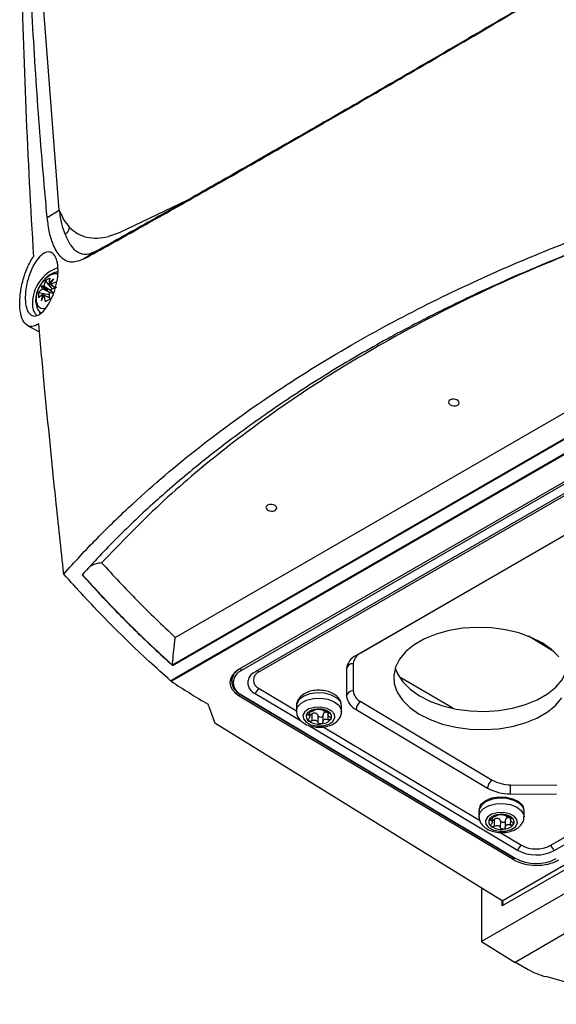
# Model space of a CAD drawing. Header units: millimetres. Extents: x 15440 to 16420, y 10217 to 11288.
# Tile 8 of 58: x 16183 to 16267, y 10230 to 10382. Entities that reach past the tile are written whole.
import ezdxf

# ---------------------------------------------------------------- set-up
doc = ezdxf.new("R2010")
doc.units = ezdxf.units.MM

msp = doc.modelspace()

# ---------------------------------------------------------------- linework, layer by layer
at = {"color": 7, "linetype": 'Continuous', "lineweight": 25}
for p, q in [((16189.58, 10352.79), (16186.6, 10391.58)), ((16209.32, 10354.26), (16198.86, 10349.28)), ((16187.71, 10351.62), (16189.58, 10352.79)), ((16198.86, 10349.28), (16197.21, 10348.69)), ((16195.41, 10346.46), (16193.4, 10345.21)), ((16207.56, 10286.54), (16312.21, 10346.96)), ((16315.89, 10345.05), (16207.1, 10282.24)), ((16207.1, 10282.21), (16315.89, 10345.01)), ((16207.83, 10280.42), (16318.68, 10344.41)), ((16207.95, 10280.33), (16318.81, 10344.33)), ((16187.41, 10341.8), (16188.49, 10340.55)), ((16186.38, 10340), (16187.99, 10339.69)), ((16187.82, 10340.37), (16186.78, 10340.97)), ((16316.47, 10338.76), (16217.48, 10281.61)), ((16316.81, 10338.55), (16217.82, 10281.4)), ((16186.5, 10336.98), (16186.58, 10336.71)), ((16317.16, 10337.31), (16219.93, 10281.18)), ((16317.78, 10337.35), (16220.54, 10281.21)), ((16184.69, 10334.86), (16186.5, 10333.92)), ((16313.23, 10328.56), (16235.58, 10283.73)), ((16313.67, 10328.79), (16236.3, 10284.12)), ((16258.21, 10245.72), (16376.87, 10314.22)), ((16377.57, 10313.82), (16258.2, 10244.91)), ((16380.76, 10311.98), (16255.01, 10239.39)), ((16265.65, 10254.27), (16362.89, 10310.4)), ((16266.26, 10253.5), (16363.49, 10309.63)), ((16386.15, 10308.86), (16260.22, 10236.17)), ((16266.27, 10284.31), (16262.31, 10286.72)), ((16264.22, 10285.56), (16264.43, 10285.68)), ((16236.3, 10284.12), (16236.27, 10284.13)), ((16207.1, 10282.24), (16207.1, 10282.21)), ((16235.13, 10282.47), (16235.13, 10278.26)), ((16206.81, 10279.83), (16207.83, 10280.42)), ((16206.92, 10279.74), (16207.95, 10280.33)), ((16216.25, 10280.44), (16216.25, 10279.74)), ((16234.11, 10281.67), (16234.11, 10277.46)), ((16242.49, 10280.32), (16250.58, 10275.6)), ((16217.48, 10277.87), (16217.48, 10277.45)), ((16259.9, 10252.11), (16217.48, 10277.45)), ((16217.69, 10277.65), (16260.11, 10252.31)), ((16217.82, 10277.66), (16260.24, 10252.32)), ((16219.93, 10277.85), (16227.04, 10273.59)), ((16220.54, 10278.6), (16226.32, 10275.15)), ((16212.77, 10275.81), (16212.64, 10276.17)), ((16212.77, 10275.81), (16213.7, 10273.24)), ((16226.33, 10275.95), (16226.32, 10275.14)), ((16233.32, 10275.03), (16233.33, 10275.84)), ((16236.3, 10276.59), (16256.67, 10264.41)), ((16228.11, 10274.84), (16228.1, 10274.56)), ((16228.41, 10274.31), (16228.42, 10274.96)), ((16228.71, 10274.65), (16228.7, 10273.6)), ((16229.69, 10273.35), (16229.7, 10274.41)), ((16230.42, 10274.46), (16230.4, 10273.4)), ((16230.51, 10275.21), (16230.7, 10274.9)), ((16231.22, 10275.05), (16231.22, 10274.64)), ((16231.24, 10273.78), (16231.26, 10274.5)), ((16231.37, 10274.79), (16231.37, 10274.97)), ((16235.58, 10275.37), (16255.95, 10263.19)), ((16258.21, 10245.72), (16213.7, 10273.24)), ((16228.1, 10272.97), (16260.59, 10253.55)), ((16230.48, 10272.67), (16254.72, 10258.19)), ((16259.5, 10263.7), (16266.67, 10263.62)), ((16259.49, 10262.3), (16266.66, 10262.23)), ((16254.62, 10259.62), (16254.61, 10258.81)), ((16261.6, 10258.7), (16261.62, 10259.51)), ((16256.39, 10258.51), (16256.39, 10258.23)), ((16256.69, 10257.98), (16256.7, 10258.64)), ((16257, 10258.32), (16256.98, 10257.27)), ((16257.97, 10257.02), (16257.99, 10258.08)), ((16258.7, 10258.13), (16258.69, 10257.08)), ((16258.79, 10258.89), (16258.99, 10258.57)), ((16259.51, 10258.72), (16259.5, 10258.32)), ((16259.53, 10257.45), (16259.54, 10258.17)), ((16259.65, 10258.47), (16259.66, 10258.64)), ((16257.88, 10256.3), (16261.21, 10254.31)), ((16259.9, 10252.43), (16259.9, 10252.11)), ((16255.01, 10247.7), (16255.01, 10239.39)), ((16258.2, 10244.91), (16258.2, 10245.73)), ((16255.01, 10239.39), (16260.22, 10236.17)), ((16260.29, 10236.2), (16262.24, 10235.07)), ((16280.37, 10229.66), (16264.96, 10233.96))]:
    msp.add_line(p, q, dxfattribs=at)
at = {"color": 7, "linetype": 'Continuous', "lineweight": 25, "flags": 128}
for points in [[(16189.36, 10342.88), (16188.79, 10342.92), (16188.07, 10342.65), (16187.35, 10342.09), (16186.71, 10341.3), (16186.25, 10340.39), (16186, 10339.45), (16186, 10338.61), (16186.25, 10337.96), (16186.71, 10337.58), (16187.35, 10337.53), (16187.44, 10337.54)], [(16250.14, 10323.36), (16249.96, 10323.2), (16249.9, 10323), (16249.96, 10322.8), (16250.14, 10322.62), (16250.41, 10322.49), (16250.73, 10322.44), (16251.05, 10322.46), (16251.32, 10322.56), (16251.5, 10322.72), (16251.56, 10322.92), (16251.5, 10323.12), (16251.32, 10323.3), (16251.05, 10323.43), (16250.73, 10323.48), (16250.41, 10323.46), (16250.14, 10323.36)], [(16221.86, 10307.03), (16221.68, 10306.87), (16221.61, 10306.67), (16221.68, 10306.47), (16221.86, 10306.29), (16222.13, 10306.17), (16222.44, 10306.11), (16222.76, 10306.13), (16223.03, 10306.23), (16223.21, 10306.4), (16223.28, 10306.59), (16223.22, 10306.8), (16223.04, 10306.97), (16222.77, 10307.1), (16222.45, 10307.16), (16222.13, 10307.13), (16221.86, 10307.03)], [(16264.43, 10285.68), (16262.73, 10286.54), (16260.82, 10287.23), (16258.74, 10287.73), (16256.56, 10288.02), (16254.33, 10288.09), (16252.12, 10287.95), (16249.98, 10287.6), (16247.98, 10287.05), (16246.16, 10286.3), (16244.59, 10285.39), (16243.29, 10284.34), (16242.31, 10283.18), (16241.68, 10281.93), (16241.4, 10280.63), (16241.49, 10279.32), (16241.95, 10278.03), (16242.76, 10276.81), (16243.9, 10275.67), (16245.34, 10274.66), (16247.04, 10273.79), (16248.96, 10273.1), (16251.04, 10272.61), (16253.22, 10272.32), (16255.44, 10272.24), (16257.66, 10272.38), (16259.79, 10272.73), (16261.8, 10273.29), (16263.61, 10274.03), (16265.19, 10274.94), (16266.48, 10275.99), (16267.46, 10277.16)], [(16267.02, 10283.53), (16265.87, 10284.66), (16264.43, 10285.68)], [(16241.63, 10281.79), (16241.99, 10280.87), (16242.8, 10279.64), (16243.94, 10278.5), (16245.39, 10277.49), (16247.09, 10276.63), (16249, 10275.94), (16251.08, 10275.44), (16253.26, 10275.15), (16255.49, 10275.07), (16257.7, 10275.21), (16259.84, 10275.56), (16261.84, 10276.12), (16263.65, 10276.86), (16265.23, 10277.77), (16266.53, 10278.82), (16267.51, 10279.99), (16268.14, 10281.24), (16268.19, 10281.38)], [(16232.59, 10277.13), (16231.74, 10277.6), (16230.69, 10277.88), (16229.54, 10277.94), (16228.42, 10277.79), (16227.46, 10277.43), (16226.75, 10276.9), (16226.38, 10276.26), (16226.33, 10275.95)], [(16226.32, 10275.12), (16226.51, 10275.78), (16227.06, 10276.37), (16227.9, 10276.82), (16228.96, 10277.08), (16230.11, 10277.13), (16231.22, 10276.95), (16232.19, 10276.57), (16232.9, 10276.03), (16233.27, 10275.39), (16233.32, 10275.04)], [(16227.84, 10273.39), (16228.58, 10273.01), (16229.5, 10272.82), (16230.47, 10272.85), (16231.35, 10273.1), (16231.98, 10273.53), (16232.29, 10274.07), (16232.22, 10274.64), (16231.78, 10275.16), (16231.04, 10275.54), (16230.11, 10275.73), (16229.14, 10275.7), (16228.27, 10275.45), (16227.63, 10275.02), (16227.33, 10274.48), (16227.4, 10273.91), (16227.84, 10273.39)], [(16254.61, 10258.79), (16254.79, 10259.45), (16255.34, 10260.04), (16256.19, 10260.49), (16257.24, 10260.76), (16258.39, 10260.8), (16259.51, 10260.63), (16260.47, 10260.25), (16261.18, 10259.71), (16261.56, 10259.06), (16261.6, 10258.71)], [(16260.88, 10260.8), (16260.03, 10261.27), (16258.97, 10261.55), (16257.82, 10261.62), (16256.71, 10261.46), (16255.74, 10261.1), (16255.04, 10260.57), (16254.66, 10259.94), (16254.62, 10259.62)], [(16254.77, 10260.34), (16255.02, 10260.73), (16255.68, 10261.27)], [(16255.68, 10261.27), (16256.6, 10261.65), (16257.69, 10261.83), (16258.83, 10261.79), (16259.89, 10261.53), (16260.76, 10261.09), (16261.34, 10260.51), (16261.47, 10260.28)], [(16256.12, 10257.06), (16256.86, 10256.68), (16257.79, 10256.49), (16258.76, 10256.52), (16259.63, 10256.77), (16260.27, 10257.2), (16260.57, 10257.74), (16260.5, 10258.31), (16260.06, 10258.83), (16259.33, 10259.21), (16258.4, 10259.4), (16257.43, 10259.37), (16256.56, 10259.12), (16255.92, 10258.69), (16255.61, 10258.15), (16255.68, 10257.58), (16256.12, 10257.06)]]:
    msp.add_lwpolyline(points, dxfattribs=at)
at = {"color": 7, "linetype": 'Continuous', "lineweight": 25}
for centre, radius, start, end in [((16191.26, 10338.34), 5.83, 108.9632, 180.8328), ((16191.17, 10340.5), 3.98, 160.9425, 172.7771), ((16189.92, 10338.28), 4.32, 114.4145, 125.5801), ((16191.9, 10340.92), 3.98, 160.9425, 172.7771), ((16187.91, 10341.03), 0.394, 81.617, 83.8276), ((16192.77, 10336.78), 6.68, 127.3542, 136.0595), ((16195.14, 10337.27), 8.03, 143.0899, 149.9766), ((16191.32, 10334.03), 7.89, 105.832, 113.3246), ((16190.68, 10339.58), 4.32, 174.4175, 185.5825), ((16189.38, 10337.4), 3.98, 127.2203, 139.0558), ((16187.04, 10339.25), 1.74, 84.3613, 98.5922), ((16188.4, 10341.6), 1.74, 201.3928, 215.6261), ((16188.51, 10339.96), 1.65, 157.5242, 158.3738), ((16188.52, 10339.97), 1.65, 141.626, 142.4756), ((16186.66, 10341.03), 1.65, 321.626, 322.4756), ((16195.79, 10340.92), 7.89, 186.6728, 194.166), ((16120.47, 10049.92), 297.85, 76.7524, 76.9019), ((16187.88, 10341.04), 0.394, 36.1634, 38.3737), ((16186.67, 10341.04), 1.65, 337.5242, 338.3738), ((16402.75, 10541.13), 293.81, 223.0909, 223.2425), ((16191.32, 10333.19), 7.89, 105.832, 113.3246), ((16189.38, 10336.56), 3.98, 127.2203, 139.0558), ((16193.4, 10337.87), 6.68, 163.9403, 172.6457), ((16194.16, 10335.57), 8.02, 150.0234, 156.9104), ((16187.29, 10339.96), 0.394, 216.1634, 218.3737), ((16187.27, 10339.97), 0.394, 261.617, 263.8276), ((16195.06, 10340.5), 7.89, 186.6728, 194.166), ((16194.21, 10327.63), 12.88, 118.1267, 121.868), ((16187.64, 10338.05), 2.22, 174.5655, 224.9628), ((16236.63, 10281.44), 2.53, 114.5684, 174.6545), ((16237.14, 10282.28), 2.02, 114.5684, 174.6545), ((16235.03, 10281.55), 0.926, 84.1252, 172.4623), ((16218.42, 10279.73), 2.11, 113.4088, 248.5763), ((16218.56, 10279.53), 2.01, 111.6157, 248.3694), ((16218.03, 10281.72), 0.385, 182.6523, 236.7703), ((16220.59, 10279.51), 1.79, 111.6157, 248.3694), ((16221.06, 10279.91), 1.4, 111.6157, 248.3694), ((16220.21, 10280.72), 0.592, 55.7982, 94.1996), ((16217.76, 10277.75), 0.121, 174.3373, 233.6905), ((16217.75, 10277.76), 0.122, 244.6854, 306.5347), ((16221.39, 10277.29), 1.57, 122.5815, 159.0002), ((16235.03, 10277.34), 0.926, 84.1252, 172.4623), ((16236.69, 10277.71), 2.59, 185.4645, 244.5289), ((16237.19, 10278.46), 2.07, 185.4645, 244.5289), ((16231.79, 10275.81), 1.55, 1.1243, 58.5653), ((16237.13, 10275.27), 1.56, 122.4792, 176.3612), ((16228.66, 10274.28), 0.812, 146.6018, 240.1191), ((16229.53, 10273.34), 2.08, 89.9865, 138.3027), ((16229.57, 10273.71), 1.58, 110.4853, 117.8039), ((16228.6, 10275.89), 0.819, 287.0767, 301.2125), ((16229.82, 10272.65), 2.79, 56.2985, 95.8692), ((16230.96, 10274.27), 0.812, 326.6018, 60.1191), ((16229.8, 10275.89), 2.79, 236.2985, 275.8692), ((16230.08, 10275.21), 2.08, 269.9865, 318.3027), ((16230.05, 10275.24), 1.58, 290.4853, 297.8039), ((16231.03, 10273.06), 0.819, 107.0767, 121.2125), ((16257.51, 10263.1), 1.56, 122.4792, 176.3612), ((16259.45, 10269.43), 5.73, 241.0391, 270.5289), ((16148.9, 10263.98), 110.6, 359.1288, 359.8524), ((16259.42, 10269.46), 7.16, 241.0391, 270.5289), ((16260.07, 10259.48), 1.55, 1.1243, 58.5653), ((16257.82, 10257.01), 2.08, 89.9865, 138.3027), ((16258.1, 10256.33), 2.79, 56.2985, 95.8692), ((16256.94, 10257.95), 0.812, 146.6018, 240.1191), ((16257.86, 10257.38), 1.58, 110.4853, 117.8039), ((16256.88, 10259.56), 0.819, 287.0767, 301.2125), ((16258.37, 10258.88), 2.08, 269.9865, 318.3027), ((16258.33, 10258.91), 1.58, 290.4853, 297.8039), ((16259.31, 10256.73), 0.819, 107.0767, 121.2125), ((16259.25, 10257.94), 0.812, 326.6018, 60.1191), ((16258.08, 10259.57), 2.79, 236.2985, 275.8692), ((16262.05, 10252.99), 1.57, 122.5815, 159.0002), ((16263.48, 10258.89), 6.07, 241.5876, 297.2627), ((16263.47, 10258.5), 4.76, 241.5876, 297.2627), ((16264.8, 10252.97), 1.55, 19.7348, 56.6491), ((16260.17, 10252.42), 0.122, 244.6854, 306.5347), ((16263.48, 10258.31), 6.82, 241.5876, 297.2627), ((16268.04, 10245.34), 11.8, 240.5379, 254.8725)]:
    msp.add_arc(centre, radius, start, end, dxfattribs=at)
for centre, major_axis, ratio, start_param, end_param in [((16187.76, 10340.46), (3.4, -2.15), 0.229118, 1.52409, 1.655403), ((16187.71, 10340.09), (3.59, -0.99), 0.078991, 1.562573, 1.797176), ((16188, 10340.6), (2.65, -2.61), 0.078957, 4.485994, 4.720597), ((16187.71, 10340.37), (3.56, -1.87), 0.229122, 4.627769, 4.759536), ((16221.01, 10279.5), (5, -0.08), 0.587275, 2.36523, 3.936026), ((16221.01, 10280.72), (5, -0.08), 0.587275, 3.360685, 3.462744), ((16263.44, 10254.15), (5, -0.08), 0.587275, 3.936026, 5.506822), ((16257.85, 10245.11), (0.354, 0.612), 0.577335, 4.71243, 6.265773)]:
    msp.add_ellipse(centre, major_axis=major_axis, ratio=ratio, start_param=start_param, end_param=end_param, dxfattribs=at)
for points, knots in [([(16193.4, 10345.21), (16196.14, 10346.73), (16201.63, 10349.79), (16210.75, 10354.93), (16219.03, 10359.65), (16226.2, 10363.76), (16233.86, 10368.17), (16243.76, 10373.91), (16256.13, 10381.13), (16268.19, 10388.22), (16276.22, 10392.97), (16279.86, 10395.12)], [0, 0, 0, 0, 0.12185, 0.243855, 0.365683, 0.433093, 0.500504, 0.631042, 0.761802, 0.892359, 1, 1, 1, 1]), ([(16280.13, 10395.37), (16275.98, 10392.92), (16267.73, 10388.04), (16255.75, 10381.01), (16244.19, 10374.27), (16233.17, 10367.88), (16222.73, 10361.88), (16212.95, 10356.3), (16203.74, 10351.1), (16198.19, 10348.01), (16195.41, 10346.46)], [0, 0, 0, 0, 0.125806, 0.250362, 0.375952, 0.501063, 0.625117, 0.749646, 0.874161, 1, 1, 1, 1]), ([(16187.71, 10351.62), (16187.58, 10352.97), (16186.96, 10359.72), (16186.01, 10371.89), (16185.29, 10384.16), (16184.96, 10391.01), (16184.89, 10392.49)], [0, 0, 0, 0, 0.09904, 0.495215, 0.891387, 1, 1, 1, 1]), ([(16183.65, 10391.04), (16183.86, 10383.52), (16184.28, 10368.47), (16185.13, 10353.2), (16185.56, 10345.56)], [0, 0, 0, 0, 0.49987, 1, 1, 1, 1]), ([(16190.26, 10296.37), (16191.95, 10298.22), (16195.35, 10301.93), (16202.21, 10308.55), (16211.09, 10316.1), (16222.4, 10324.31), (16234.26, 10331.69), (16246.5, 10338.28), (16258.98, 10344.1), (16271.28, 10349.05), (16283.19, 10353.25), (16290.86, 10355.52), (16294.69, 10356.66)], [0, 0, 0, 0, 0.070582, 0.141163, 0.261079, 0.381148, 0.501064, 0.60889, 0.716826, 0.824652, 0.912326, 1, 1, 1, 1]), ([(16294.63, 10354.87), (16292.89, 10354.35), (16287.65, 10352.81), (16279.11, 10349.99), (16269.17, 10346.31), (16259.55, 10342.31), (16250.29, 10338.02), (16241.4, 10333.43), (16232.9, 10328.57), (16224.82, 10323.44), (16217.38, 10318.2), (16210.57, 10312.91), (16204.34, 10307.56), (16198.47, 10302.03), (16194.9, 10298.18), (16193.11, 10296.26)], [0, 0, 0, 0, 0.041055, 0.123276, 0.205497, 0.287718, 0.369938, 0.452065, 0.534285, 0.616506, 0.698632, 0.773684, 0.848735, 0.924368, 1, 1, 1, 1]), ([(16189.58, 10352.79), (16189.66, 10352.06), (16189.82, 10350.67), (16190.28, 10349.54), (16190.5, 10349.01)], [0, 0, 0, 0, 0.524744, 1, 1, 1, 1]), ([(16193.4, 10345.21), (16192.74, 10344.95), (16191.42, 10344.44), (16189.79, 10345.31), (16188.71, 10347.04), (16188.02, 10349.23), (16187.81, 10350.82), (16187.71, 10351.62)], [0, 0, 0, 0, 0.2162, 0.432184, 0.652689, 0.826219, 1, 1, 1, 1]), ([(16191.13, 10350.16), (16191.1, 10350.04), (16191.04, 10349.83), (16190.95, 10349.52), (16190.78, 10349.24), (16190.6, 10349.09), (16190.5, 10349.01)], [0, 0, 0, 0, 0.274002, 0.491499, 0.710912, 1, 1, 1, 1]), ([(16190.5, 10349.01), (16190.76, 10348.4), (16191.26, 10347.25), (16192.38, 10346.18), (16193.76, 10345.77), (16194.86, 10346.23), (16195.41, 10346.46)], [0, 0, 0, 0, 0.253369, 0.486226, 0.744968, 1, 1, 1, 1]), ([(16277.9, 10349.47), (16273.57, 10347.86), (16264.36, 10344.42), (16251.17, 10338.34), (16238.22, 10331.43), (16226.17, 10323.92), (16215.09, 10315.83), (16204.93, 10307.26), (16199.07, 10301.15), (16196.14, 10298.1)], [0, 0, 0, 0, 0.128673, 0.273939, 0.419231, 0.564499, 0.709729, 0.854922, 1, 1, 1, 1]), ([(16189.3, 10344.6), (16189.35, 10344.15), (16189.45, 10343.27), (16189.24, 10341.64), (16188.8, 10340), (16188.12, 10338.47), (16187.28, 10337.23), (16186.38, 10336.46), (16185.54, 10336.27), (16184.87, 10336.7), (16184.43, 10337.63), (16184.26, 10338.94), (16184.35, 10340.49), (16184.7, 10342.13), (16185.29, 10343.73), (16186.08, 10345.1), (16186.98, 10346.03), (16187.87, 10346.4), (16188.62, 10346.14), (16189.09, 10345.46), (16189.24, 10344.83), (16189.3, 10344.6)], [0, 0, 0, 0, 0.051364, 0.10269, 0.155215, 0.209643, 0.265814, 0.322817, 0.379195, 0.433601, 0.485627, 0.536083, 0.586485, 0.6383, 0.692377, 0.748584, 0.805775, 0.862295, 0.916883, 0.96931, 1, 1, 1, 1]), ([(16186.39, 10335.13), (16186.03, 10334.94), (16185.31, 10334.56), (16184.4, 10334.93), (16183.75, 10335.94), (16183.43, 10337.51), (16183.45, 10339.42), (16183.8, 10341.52), (16184.47, 10343.6), (16185.13, 10344.91), (16185.51, 10345.5), (16185.56, 10345.56)], [0, 0, 0, 0, 0.126793, 0.253748, 0.37646, 0.49467, 0.611564, 0.730814, 0.854963, 0.984401, 1, 1, 1, 1]), ([(16189.38, 10343.18), (16189.35, 10343.18), (16189.06, 10343.19), (16188.49, 10342.97), (16187.73, 10342.51), (16187.03, 10341.83), (16186.68, 10341.25), (16186.52, 10340.97)], [0, 0, 0, 0, 0.029035, 0.251783, 0.494863, 0.758192, 1, 1, 1, 1]), ([(16188.99, 10340.71), (16188.71, 10340.91), (16188.36, 10341.14), (16188.01, 10341.38), (16187.95, 10341.42)], [0, 0, 0, 0, 0.828703, 1, 1, 1, 1]), ([(16186.52, 10340.97), (16186.5, 10340.94), (16186.28, 10340.61), (16186.03, 10339.87), (16185.86, 10338.87), (16185.98, 10337.97), (16186.27, 10337.27), (16186.6, 10336.97), (16186.74, 10336.85)], [0, 0, 0, 0, 0.021735, 0.246343, 0.478124, 0.684837, 0.873872, 1, 1, 1, 1]), ([(16188.21, 10339.96), (16187.86, 10340.13), (16187.45, 10340.33), (16187.04, 10340.53), (16186.97, 10340.57)], [0, 0, 0, 0, 0.8428951, 1, 1, 1, 1]), ([(16187.22, 10341), (16187.28, 10340.96), (16187.66, 10340.7), (16188.04, 10340.45), (16188.36, 10340.23)], [0, 0, 0, 0, 0.157279, 1, 1, 1, 1]), ([(16188.2, 10341.27), (16188.26, 10341.24), (16188.53, 10341.05), (16188.8, 10340.87), (16189.01, 10340.72)], [0, 0, 0, 0, 0.202063, 1, 1, 1, 1]), ([(16186.97, 10339.72), (16187.04, 10339.69), (16187.41, 10339.51), (16187.79, 10339.33), (16188.1, 10339.17)], [0, 0, 0, 0, 0.171329, 1, 1, 1, 1]), ([(16188.11, 10339.16), (16187.87, 10339.27), (16187.58, 10339.41), (16187.28, 10339.55), (16187.22, 10339.58)], [0, 0, 0, 0, 0.7978978, 1, 1, 1, 1]), ([(16190.26, 10296.37), (16189.84, 10300.25), (16188.81, 10309.95), (16187.52, 10322.86), (16186.69, 10331.84), (16186.39, 10335.13)], [0, 0, 0, 0, 0.297032, 0.742778, 1, 1, 1, 1]), ([(16196.14, 10298.1), (16195.97, 10298.08), (16195.32, 10298.02), (16194.64, 10297.72), (16194.23, 10297.42), (16194.18, 10297.38)], [0, 0, 0, 0, 0.227175, 0.906202, 1, 1, 1, 1]), ([(16196.14, 10298.1), (16197.95, 10296.14), (16201.57, 10292.22), (16205.56, 10288.43), (16207.56, 10286.54)], [0, 0, 0, 0, 0.500011, 1, 1, 1, 1]), ([(16206.81, 10279.83), (16205.7, 10280.83), (16203.37, 10282.91), (16199.98, 10286.14), (16195.47, 10290.62), (16192.34, 10294.07), (16190.26, 10296.37)], [0, 0, 0, 0, 0.1867, 0.389727, 0.592755, 1, 1, 1, 1]), ([(16193.11, 10296.26), (16194.13, 10295.14), (16196.81, 10292.18), (16201.42, 10287.47), (16205.2, 10283.96), (16207.1, 10282.21)], [0, 0, 0, 0, 0.233975, 0.616688, 1, 1, 1, 1]), ([(16207.1, 10282.24), (16204.63, 10284.53), (16199.7, 10289.12), (16195.31, 10293.9), (16193.12, 10296.29)], [0, 0, 0, 0, 0.5, 1, 1, 1, 1]), ([(16207.1, 10282.24), (16207.1, 10282.28), (16207.12, 10282.45), (16207.2, 10283.27), (16207.31, 10284.37), (16207.45, 10285.65), (16207.52, 10286.24), (16207.56, 10286.54)], [0, 0, 0, 0, 0.02413, 0.125865, 0.500352, 0.749662, 1, 1, 1, 1]), ([(16232.41, 10277.57), (16232.26, 10277.67), (16231.86, 10277.95), (16231.06, 10278.24), (16230.02, 10278.39), (16228.95, 10278.33), (16227.95, 10278.05), (16227.13, 10277.58), (16226.6, 10276.95), (16226.33, 10276.38), (16226.36, 10276.04), (16226.37, 10275.94)], [0, 0, 0, 0, 0.07451, 0.203265, 0.333453, 0.464223, 0.597225, 0.734941, 0.850165, 0.958694, 1, 1, 1, 1]), ([(16233.32, 10275.82), (16233.3, 10276.07), (16233.27, 10276.56), (16232.9, 10277.15), (16232.56, 10277.44), (16232.41, 10277.57)], [0, 0, 0, 0, 0.35751, 0.721493, 1, 1, 1, 1]), ([(16226.34, 10275.11), (16226.36, 10274.88), (16226.39, 10274.41), (16226.76, 10273.82), (16227.1, 10273.53), (16227.24, 10273.41)], [0, 0, 0, 0, 0.343892, 0.71559, 1, 1, 1, 1]), ([(16227.24, 10273.41), (16227.39, 10273.31), (16227.79, 10273.03), (16228.6, 10272.74), (16229.63, 10272.58), (16230.7, 10272.65), (16231.71, 10272.92), (16232.52, 10273.4), (16233.06, 10274.03), (16233.33, 10274.6), (16233.29, 10274.95), (16233.28, 10275.04)], [0, 0, 0, 0, 0.074405, 0.202978, 0.332981, 0.463567, 0.596381, 0.733902, 0.848964, 0.957339, 1, 1, 1, 1]), ([(16227.98, 10274.73), (16227.95, 10274.68), (16227.94, 10274.64), (16227.99, 10274.58), (16228.04, 10274.56), (16228.1, 10274.56)], [0, 0, 0, 0, 0.5, 0.5, 1, 1, 1, 1]), ([(16228.38, 10274.95), (16228.3, 10274.93), (16228.21, 10274.9), (16228.07, 10274.82), (16228.01, 10274.77), (16227.98, 10274.73)], [0, 0, 0, 0, 0.5, 0.5, 1, 1, 1, 1]), ([(16228.1, 10274.56), (16228.18, 10274.56), (16228.25, 10274.54), (16228.35, 10274.49), (16228.39, 10274.44), (16228.41, 10274.32), (16228.41, 10274.25), (16228.35, 10274.09), (16228.31, 10274.01), (16228.25, 10273.94)], [0, 0, 0, 0, 0.25, 0.25, 0.5, 0.5, 0.75, 0.75, 1, 1, 1, 1]), ([(16228.41, 10274.56), (16228.43, 10274.56), (16228.49, 10274.55), (16228.6, 10274.58), (16228.67, 10274.63), (16228.71, 10274.65)], [0, 0, 0, 0, 0.223566, 0.590815, 1, 1, 1, 1]), ([(16229.7, 10274.41), (16229.67, 10274.5), (16229.62, 10274.58), (16229.48, 10274.72), (16229.39, 10274.78), (16229.2, 10274.82), (16229.09, 10274.82), (16228.89, 10274.76), (16228.8, 10274.71), (16228.71, 10274.65)], [0, 0, 0, 0, 0.25, 0.25, 0.5, 0.5, 0.75, 0.75, 1, 1, 1, 1]), ([(16229.22, 10275.33), (16229.23, 10275.35), (16229.26, 10275.37), (16229.37, 10275.41), (16229.45, 10275.42), (16229.54, 10275.43)], [0, 0, 0, 0, 0.5, 0.5, 1, 1, 1, 1]), ([(16229.54, 10275.43), (16229.62, 10275.43), (16229.71, 10275.43), (16229.85, 10275.41), (16229.9, 10275.4), (16229.93, 10275.38)], [0, 0, 0, 0, 0.5, 0.5, 1, 1, 1, 1]), ([(16230.42, 10274.46), (16230.41, 10274.38), (16230.38, 10274.31), (16230.26, 10274.19), (16230.18, 10274.16), (16230.01, 10274.14), (16229.92, 10274.17), (16229.78, 10274.26), (16229.73, 10274.33), (16229.7, 10274.41)], [0, 0, 0, 0, 0.25, 0.25, 0.5, 0.5, 0.75, 0.75, 1, 1, 1, 1]), ([(16230.92, 10275.13), (16230.84, 10275.15), (16230.74, 10275.16), (16230.54, 10275.2), (16230.44, 10275.23), (16230.25, 10275.28), (16230.17, 10275.3), (16230.02, 10275.34), (16229.97, 10275.36), (16229.93, 10275.38)], [0, 0, 0, 0, 0.25, 0.25, 0.5, 0.5, 0.75, 0.75, 1, 1, 1, 1]), ([(16230.7, 10274.9), (16230.62, 10274.86), (16230.55, 10274.8), (16230.46, 10274.64), (16230.43, 10274.55), (16230.42, 10274.46)], [0, 0, 0, 0, 0.5, 0.5, 1, 1, 1, 1]), ([(16231.22, 10274.85), (16231.15, 10274.88), (16231.03, 10274.94), (16230.85, 10274.95), (16230.75, 10274.91), (16230.7, 10274.9)], [0, 0, 0, 0, 0.374633, 0.745103, 1, 1, 1, 1]), ([(16230.92, 10275.13), (16231, 10275.13), (16231.08, 10275.11), (16231.24, 10275.05), (16231.31, 10275.01), (16231.37, 10274.97)], [0, 0, 0, 0, 0.5, 0.5, 1, 1, 1, 1]), ([(16231.52, 10274.17), (16231.44, 10274.24), (16231.37, 10274.31), (16231.27, 10274.45), (16231.24, 10274.52), (16231.21, 10274.64), (16231.22, 10274.69), (16231.27, 10274.76), (16231.31, 10274.78), (16231.37, 10274.79)], [0, 0, 0, 0, 0.25, 0.25, 0.5, 0.5, 0.75, 0.75, 1, 1, 1, 1]), ([(16231.37, 10274.97), (16231.42, 10274.93), (16231.45, 10274.89), (16231.44, 10274.83), (16231.42, 10274.8), (16231.37, 10274.79)], [0, 0, 0, 0, 0.5, 0.5, 1, 1, 1, 1]), ([(16228.25, 10273.58), (16228.2, 10273.62), (16228.17, 10273.68), (16228.17, 10273.81), (16228.2, 10273.87), (16228.25, 10273.94)], [0, 0, 0, 0, 0.5, 0.5, 1, 1, 1, 1]), ([(16228.7, 10273.6), (16228.62, 10273.55), (16228.54, 10273.53), (16228.38, 10273.52), (16228.3, 10273.54), (16228.25, 10273.58)], [0, 0, 0, 0, 0.5, 0.5, 1, 1, 1, 1]), ([(16228.7, 10273.6), (16228.78, 10273.65), (16228.88, 10273.69), (16229.08, 10273.73), (16229.18, 10273.74), (16229.37, 10273.69), (16229.46, 10273.64), (16229.6, 10273.51), (16229.65, 10273.44), (16229.69, 10273.35)], [0, 0, 0, 0, 0.25, 0.25, 0.5, 0.5, 0.75, 0.75, 1, 1, 1, 1]), ([(16230.08, 10273.12), (16230, 10273.12), (16229.91, 10273.14), (16229.77, 10273.22), (16229.72, 10273.28), (16229.69, 10273.35)], [0, 0, 0, 0, 0.5, 0.5, 1, 1, 1, 1]), ([(16230.4, 10273.4), (16230.39, 10273.33), (16230.36, 10273.26), (16230.25, 10273.16), (16230.17, 10273.13), (16230.08, 10273.12)], [0, 0, 0, 0, 0.5, 0.5, 1, 1, 1, 1]), ([(16231.64, 10273.82), (16231.61, 10273.77), (16231.55, 10273.75), (16231.4, 10273.73), (16231.32, 10273.75), (16231.24, 10273.78)], [0, 0, 0, 0, 0.5, 0.5, 1, 1, 1, 1]), ([(16231.52, 10274.17), (16231.58, 10274.12), (16231.63, 10274.05), (16231.67, 10273.93), (16231.67, 10273.87), (16231.64, 10273.82)], [0, 0, 0, 0, 0.5, 0.5, 1, 1, 1, 1]), ([(16254.81, 10260.33), (16254.73, 10260.19), (16254.61, 10259.96), (16254.65, 10259.71), (16254.66, 10259.62)], [0, 0, 0, 0, 0.625255, 1, 1, 1, 1]), ([(16257.5, 10259), (16257.51, 10259.02), (16257.54, 10259.04), (16257.66, 10259.08), (16257.73, 10259.09), (16257.82, 10259.1)], [0, 0, 0, 0, 0.5, 0.5, 1, 1, 1, 1]), ([(16257.82, 10259.1), (16257.9, 10259.1), (16257.99, 10259.1), (16258.13, 10259.08), (16258.19, 10259.07), (16258.22, 10259.05)], [0, 0, 0, 0, 0.5, 0.5, 1, 1, 1, 1]), ([(16259.21, 10258.81), (16259.12, 10258.82), (16259.03, 10258.83), (16258.83, 10258.88), (16258.73, 10258.9), (16258.54, 10258.95), (16258.45, 10258.97), (16258.31, 10259.01), (16258.26, 10259.03), (16258.22, 10259.05)], [0, 0, 0, 0, 0.25, 0.25, 0.5, 0.5, 0.75, 0.75, 1, 1, 1, 1]), ([(16261.61, 10259.5), (16261.61, 10259.75), (16261.61, 10260.03), (16261.46, 10260.27), (16261.44, 10260.3)], [0, 0, 0, 0, 0.873766, 1, 1, 1, 1]), ([(16254.62, 10258.78), (16254.64, 10258.55), (16254.68, 10258.08), (16255.04, 10257.5), (16255.38, 10257.2), (16255.53, 10257.08)], [0, 0, 0, 0, 0.343892, 0.71559, 1, 1, 1, 1]), ([(16255.53, 10257.08), (16255.67, 10256.98), (16256.07, 10256.7), (16256.88, 10256.41), (16257.92, 10256.26), (16258.99, 10256.32), (16259.99, 10256.6), (16260.81, 10257.07), (16261.34, 10257.7), (16261.61, 10258.27), (16261.58, 10258.62), (16261.57, 10258.71)], [0, 0, 0, 0, 0.074405, 0.202978, 0.332981, 0.463567, 0.596381, 0.733902, 0.848964, 0.957339, 1, 1, 1, 1]), ([(16256.26, 10258.4), (16256.23, 10258.35), (16256.23, 10258.31), (16256.27, 10258.25), (16256.32, 10258.23), (16256.39, 10258.23)], [0, 0, 0, 0, 0.5, 0.5, 1, 1, 1, 1]), ([(16256.66, 10258.62), (16256.58, 10258.6), (16256.5, 10258.57), (16256.35, 10258.49), (16256.29, 10258.45), (16256.26, 10258.4)], [0, 0, 0, 0, 0.5, 0.5, 1, 1, 1, 1]), ([(16256.39, 10258.23), (16256.46, 10258.23), (16256.53, 10258.22), (16256.64, 10258.16), (16256.67, 10258.11), (16256.7, 10257.99), (16256.69, 10257.92), (16256.64, 10257.76), (16256.59, 10257.68), (16256.54, 10257.61)], [0, 0, 0, 0, 0.25, 0.25, 0.5, 0.5, 0.75, 0.75, 1, 1, 1, 1]), ([(16256.54, 10257.25), (16256.48, 10257.29), (16256.46, 10257.35), (16256.46, 10257.48), (16256.49, 10257.55), (16256.54, 10257.61)], [0, 0, 0, 0, 0.5, 0.5, 1, 1, 1, 1]), ([(16256.7, 10258.23), (16256.72, 10258.23), (16256.78, 10258.22), (16256.88, 10258.25), (16256.96, 10258.3), (16257, 10258.32)], [0, 0, 0, 0, 0.223566, 0.590815, 1, 1, 1, 1]), ([(16256.98, 10257.27), (16257.07, 10257.32), (16257.16, 10257.36), (16257.36, 10257.41), (16257.47, 10257.41), (16257.66, 10257.36), (16257.74, 10257.31), (16257.88, 10257.19), (16257.93, 10257.11), (16257.97, 10257.02)], [0, 0, 0, 0, 0.25, 0.25, 0.5, 0.5, 0.75, 0.75, 1, 1, 1, 1]), ([(16257.99, 10258.08), (16257.95, 10258.17), (16257.9, 10258.25), (16257.76, 10258.39), (16257.68, 10258.45), (16257.48, 10258.5), (16257.38, 10258.49), (16257.18, 10258.43), (16257.08, 10258.38), (16257, 10258.32)], [0, 0, 0, 0, 0.25, 0.25, 0.5, 0.5, 0.75, 0.75, 1, 1, 1, 1]), ([(16258.7, 10258.13), (16258.69, 10258.05), (16258.66, 10257.98), (16258.55, 10257.87), (16258.47, 10257.83), (16258.3, 10257.82), (16258.21, 10257.84), (16258.07, 10257.94), (16258.02, 10258), (16257.99, 10258.08)], [0, 0, 0, 0, 0.25, 0.25, 0.5, 0.5, 0.75, 0.75, 1, 1, 1, 1]), ([(16258.99, 10258.57), (16258.91, 10258.54), (16258.84, 10258.47), (16258.74, 10258.32), (16258.71, 10258.22), (16258.7, 10258.13)], [0, 0, 0, 0, 0.5, 0.5, 1, 1, 1, 1]), ([(16259.5, 10258.52), (16259.44, 10258.55), (16259.31, 10258.61), (16259.13, 10258.62), (16259.03, 10258.59), (16258.99, 10258.57)], [0, 0, 0, 0, 0.3746328, 0.7451033, 1, 1, 1, 1]), ([(16259.21, 10258.81), (16259.28, 10258.8), (16259.36, 10258.78), (16259.52, 10258.72), (16259.6, 10258.68), (16259.65, 10258.64)], [0, 0, 0, 0, 0.5, 0.5, 1, 1, 1, 1]), ([(16259.8, 10257.84), (16259.72, 10257.91), (16259.66, 10257.98), (16259.56, 10258.13), (16259.52, 10258.2), (16259.49, 10258.32), (16259.5, 10258.36), (16259.55, 10258.43), (16259.6, 10258.45), (16259.65, 10258.47)], [0, 0, 0, 0, 0.25, 0.25, 0.5, 0.5, 0.75, 0.75, 1, 1, 1, 1]), ([(16259.92, 10257.49), (16259.89, 10257.45), (16259.83, 10257.42), (16259.69, 10257.4), (16259.61, 10257.42), (16259.53, 10257.45)], [0, 0, 0, 0, 0.5, 0.5, 1, 1, 1, 1]), ([(16259.65, 10258.64), (16259.7, 10258.6), (16259.73, 10258.56), (16259.73, 10258.5), (16259.7, 10258.48), (16259.65, 10258.47)], [0, 0, 0, 0, 0.5, 0.5, 1, 1, 1, 1]), ([(16259.8, 10257.84), (16259.86, 10257.79), (16259.91, 10257.73), (16259.96, 10257.6), (16259.96, 10257.54), (16259.92, 10257.49)], [0, 0, 0, 0, 0.5, 0.5, 1, 1, 1, 1]), ([(16256.98, 10257.27), (16256.91, 10257.22), (16256.83, 10257.2), (16256.66, 10257.19), (16256.59, 10257.21), (16256.54, 10257.25)], [0, 0, 0, 0, 0.5, 0.5, 1, 1, 1, 1]), ([(16258.37, 10256.79), (16258.28, 10256.79), (16258.2, 10256.81), (16258.05, 10256.89), (16258, 10256.95), (16257.97, 10257.02)], [0, 0, 0, 0, 0.5, 0.5, 1, 1, 1, 1]), ([(16258.69, 10257.08), (16258.68, 10257), (16258.64, 10256.94), (16258.53, 10256.83), (16258.45, 10256.8), (16258.37, 10256.79)], [0, 0, 0, 0, 0.5, 0.5, 1, 1, 1, 1])]:
    msp.add_open_spline(points, degree=3, knots=knots, dxfattribs=at)
for points in [[(16189.58, 10352.79), (16189.79, 10352.29), (16190.19, 10351.28), (16190.82, 10350.53), (16191.13, 10350.16)], [(16191.13, 10350.16), (16191.53, 10349.8), (16192.32, 10349.1), (16193.8, 10348.54), (16195.43, 10348.35), (16196.61, 10348.58), (16197.21, 10348.69)], [(16206.92, 10279.74), (16208.77, 10278.52), (16210.67, 10277.33), (16212.64, 10276.17)], [(16228.84, 10275.11), (16228.69, 10275.05), (16228.53, 10274.99), (16228.38, 10274.95)], [(16229.22, 10275.33), (16229.2, 10275.29), (16229.14, 10275.25), (16229.02, 10275.19)], [(16230.4, 10273.4), (16230.42, 10273.55), (16230.49, 10273.68), (16230.6, 10273.76)], [(16230.79, 10273.85), (16230.93, 10273.88), (16231.09, 10273.85), (16231.24, 10273.78)], [(16257.5, 10259), (16257.48, 10258.96), (16257.42, 10258.92), (16257.31, 10258.86)], [(16257.12, 10258.78), (16256.98, 10258.72), (16256.81, 10258.66), (16256.66, 10258.62)], [(16258.69, 10257.08), (16258.71, 10257.22), (16258.77, 10257.35), (16258.89, 10257.43)], [(16259.07, 10257.52), (16259.22, 10257.55), (16259.38, 10257.52), (16259.53, 10257.45)]]:
    msp.add_open_spline(points, degree=3, dxfattribs=at)

doc.saveas('drawing.dxf')
